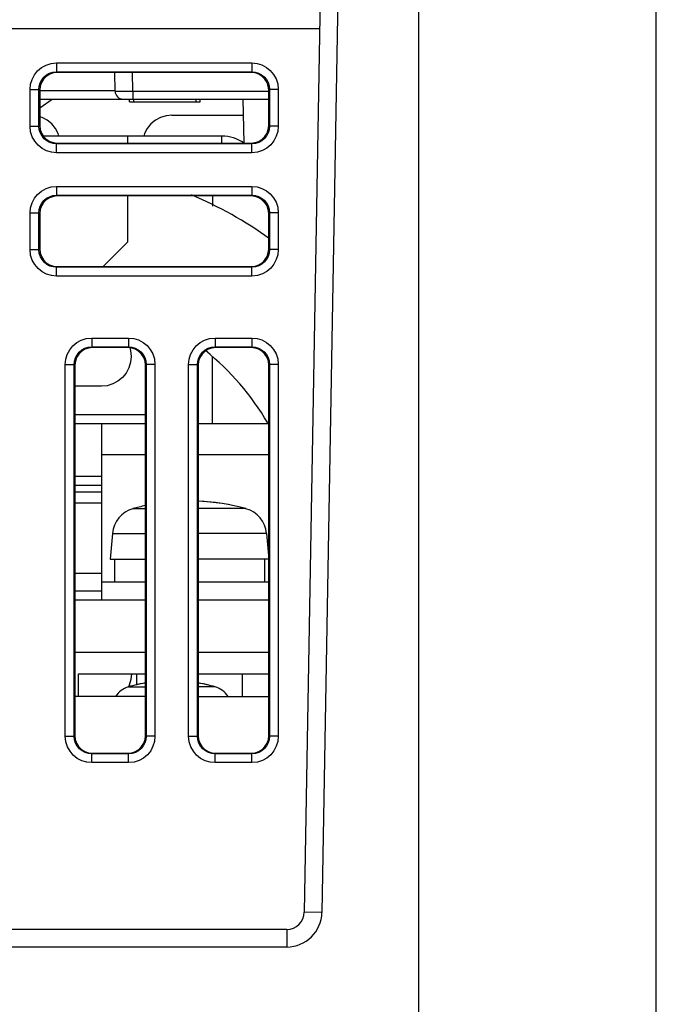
# Model space of a CAD drawing. Extents: x 28 to 410, y 33 to 287.
# Tile 13 of 63: x 112 to 121, y 73 to 87. Entities that reach past the tile are written whole.
import ezdxf

# ---------------------------------------------------------------- set-up
doc = ezdxf.new("R2010")
doc.units = 0
doc.header["$LTSCALE"] = 23.1
doc.linetypes.add('HIDDEN', pattern=[0.2, 0.1, -0.1])
doc.layers.get('0').update_dxf_attribs({"linetype": 'CONTINUOUS'})
for name, color, linetype in [('ALL_AXIS', 7, 'CONTINUOUS'), ('ALL_CURVE', 7, 'CONTINUOUS'), ('ALL_FEATURES', 7, 'CONTINUOUS'), ('DEFAULT_2', 8, 'HIDDEN')]:
    doc.layers.add(name, color=color, linetype=linetype)

msp = doc.modelspace()

# ---------------------------------------------------------------- linework, layer by layer
at = {"color": 7, "linetype": 'CONTINUOUS'}
msp.add_line((113.777, 85.855), (114.777, 85.855), dxfattribs=at)
at = {"layer": 'ALL_AXIS', "color": 7, "linetype": 'CONTINUOUS'}
for p, q in [((113.834, 85.893), (113.834, 85.855)), ((114.72, 85.893), (114.72, 85.855)), ((113.835, 85.855), (114.72, 85.855)), ((113.534, 79.733), (113.502, 79.368)), ((115.72, 79.733), (115.752, 79.368)), ((113.502, 79.368), (114.003, 79.368)), ((113.565, 79.368), (113.565, 79.043)), ((115.752, 79.368), (114.751, 79.368)), ((115.69, 79.368), (115.69, 79.043)), ((114.003, 79.043), (113.377, 79.043)), ((113.377, 79.043), (113.377, 78.793)), ((115.753, 79.043), (114.751, 79.043)), ((113.877, 77.743), (113.877, 77.581)), ((115.377, 77.743), (115.377, 77.418)), ((114.004, 77.418), (113.002, 77.418)), ((113.002, 77.418), (113.002, 76.853)), ((114.751, 77.418), (115.752, 77.418)), ((115.752, 77.418), (115.752, 76.853))]:
    msp.add_line(p, q, dxfattribs=at)
at = {"layer": 'ALL_AXIS', "color": 9, "linetype": 'CONTINUOUS'}
for p, q in [((113.826, 80.084), (114.003, 80.084)), ((115.429, 80.084), (114.751, 80.084)), ((113.534, 79.733), (114.003, 79.733)), ((115.72, 79.733), (114.751, 79.733)), ((113.762, 77.557), (114.004, 77.557)), ((114.993, 77.557), (114.751, 77.557))]:
    msp.add_line(p, q, dxfattribs=at)
at = {"layer": 'ALL_AXIS', "color": 7, "linetype": 'CONTINUOUS'}
for centre, radius, start, end in [((112.502, 79.405), 5.562, 54.0912, 67.2163), ((112.502, 79.405), 3.75, 30.3569, 51.1464), ((114.627, 77.193), 3, 74.506, 87.6235), ((113.933, 79.698), 0.4, 105.494, 175), ((114.627, 77.193), 3, 102.033, 105.494), ((115.322, 79.698), 0.4, 5, 74.506), ((113.851, 77.244), 0.325, 105.8809, 147.196), ((114.377, 75.393), 2.25, 99.5771, 105.8809), ((114.377, 75.393), 2.25, 74.1191, 80.4229), ((114.904, 77.244), 0.325, 32.804, 74.1191)]:
    msp.add_arc(centre, radius, start, end, dxfattribs=at)
at = {"layer": 'ALL_CURVE', "color": 40, "linetype": 'CONTINUOUS'}
for centre, radius, start, end in [((114.627, 77.193), 3, 78.2193, 87.63), ((114.377, 75.393), 2.25, 99.5597, 103.4934), ((114.377, 75.393), 2.25, 76.5066, 80.4403)]:
    msp.add_arc(centre, radius, start, end, dxfattribs=at)
at = {"layer": 'ALL_FEATURES', "color": 7, "linetype": 'CONTINUOUS'}
for p, q in [((116.529, 89.993), (116.257, 74.363)), ((121.252, 61.743), (121.252, 89.993)), ((115.502, 86.268), (112.752, 86.268)), ((113.572, 86.003), (113.567, 86.268)), ((112.502, 86.018), (112.502, 85.518)), ((115.752, 85.518), (115.752, 86.018)), ((112.502, 85.768), (112.677, 85.893)), ((112.502, 85.893), (115.752, 85.893)), ((115.386, 85.893), (115.397, 85.272)), ((114.377, 85.662), (115.39, 85.662)), ((115.087, 85.368), (112.553, 85.368)), ((113.752, 85.268), (113.752, 85.368)), ((112.752, 85.268), (115.502, 85.268)), ((115.503, 84.518), (112.752, 84.518)), ((113.752, 83.868), (113.752, 84.518)), ((114.957, 84.375), (114.957, 84.518)), ((112.502, 84.268), (112.502, 83.767)), ((115.753, 83.767), (115.753, 84.268)), ((113.402, 83.517), (113.752, 83.868)), ((112.752, 83.517), (115.503, 83.517)), ((113.753, 82.368), (113.252, 82.368)), ((113.78, 82.365), (113.792, 82.325)), ((114.953, 81.293), (114.954, 82.243)), ((115.503, 82.368), (115.002, 82.368)), ((113.002, 82.119), (113.001, 76.866)), ((114.004, 76.866), (114.003, 82.119)), ((114.752, 82.119), (114.751, 76.866)), ((115.754, 76.866), (115.753, 82.119)), ((113.377, 81.819), (113.002, 81.819)), ((113.002, 81.418), (114.003, 81.418)), ((113.001, 80.543), (113.377, 80.543)), ((113.001, 80.418), (113.377, 80.418)), ((113.377, 80.318), (113.001, 80.318)), ((113.001, 80.168), (113.377, 80.168)), ((113.001, 79.168), (113.377, 79.168)), ((113.001, 78.918), (113.377, 78.918)), ((113.002, 78.793), (113.002, 78.043)), ((114.004, 78.043), (113.002, 78.043)), ((115.754, 78.043), (114.751, 78.043)), ((113.052, 77.743), (114.004, 77.743)), ((113.052, 77.418), (113.052, 77.743)), ((114.751, 77.743), (115.754, 77.743)), ((113.772, 77.579), (113.761, 77.557)), ((113.251, 76.616), (113.754, 76.616)), ((115.001, 76.616), (115.504, 76.616)), ((116.007, 74.118), (62.748, 74.118))]:
    msp.add_line(p, q, dxfattribs=at)
at = {"layer": 'ALL_FEATURES', "color": 9, "linetype": 'CONTINUOUS'}
for p, q in [((116.779, 89.993), (116.507, 74.359)), ((117.877, 89.993), (117.877, 72.184)), ((62.279, 86.893), (116.475, 86.893)), ((112.741, 86.404), (115.513, 86.404)), ((112.741, 86.404), (112.741, 86.279)), ((115.513, 86.404), (115.513, 86.279)), ((112.741, 86.279), (115.513, 86.279)), ((112.741, 86.279), (112.752, 86.268)), ((113.822, 86.003), (113.817, 86.268)), ((115.513, 86.279), (115.502, 86.268)), ((112.366, 85.507), (112.366, 86.029)), ((112.366, 86.029), (112.491, 86.029)), ((112.491, 85.507), (112.491, 86.029)), ((112.491, 86.029), (112.502, 86.018)), ((112.502, 86.016), (113.571, 86.016)), ((115.763, 86.029), (115.752, 86.018)), ((115.888, 86.029), (115.763, 86.029)), ((115.763, 86.029), (115.763, 85.507)), ((115.888, 86.029), (115.888, 85.507)), ((113.822, 86.003), (115.752, 86.003)), ((113.822, 86.003), (113.822, 85.893)), ((112.366, 85.507), (112.491, 85.507)), ((112.491, 85.507), (112.502, 85.518)), ((115.763, 85.507), (115.752, 85.518)), ((115.888, 85.507), (115.763, 85.507)), ((115.087, 85.268), (115.087, 85.368)), ((112.741, 85.257), (112.752, 85.268)), ((115.513, 85.257), (112.741, 85.257)), ((112.741, 85.132), (112.741, 85.257)), ((115.513, 85.257), (115.502, 85.268)), ((115.513, 85.132), (115.513, 85.257)), ((115.513, 85.132), (112.741, 85.132)), ((112.741, 84.654), (115.513, 84.654)), ((112.741, 84.654), (112.741, 84.529)), ((115.513, 84.654), (115.513, 84.529)), ((112.741, 84.529), (115.513, 84.529)), ((112.741, 84.529), (112.752, 84.518)), ((115.513, 84.529), (115.503, 84.518)), ((112.366, 84.279), (112.491, 84.279)), ((112.366, 83.757), (112.366, 84.279)), ((112.491, 83.757), (112.491, 84.279)), ((112.491, 84.279), (112.502, 84.268)), ((115.763, 84.279), (115.753, 84.268)), ((115.888, 84.279), (115.763, 84.279)), ((115.763, 84.279), (115.763, 83.757)), ((115.888, 84.279), (115.888, 83.757)), ((112.366, 83.757), (112.491, 83.757)), ((112.491, 83.757), (112.502, 83.767)), ((115.763, 83.757), (115.753, 83.767)), ((115.888, 83.757), (115.763, 83.757)), ((112.741, 83.507), (112.752, 83.517)), ((115.513, 83.507), (112.741, 83.507)), ((112.741, 83.382), (112.741, 83.507)), ((115.513, 83.507), (115.503, 83.517)), ((115.513, 83.382), (115.513, 83.507)), ((115.513, 83.382), (112.741, 83.382)), ((113.241, 82.504), (113.763, 82.504)), ((113.241, 82.504), (113.241, 82.379)), ((113.241, 82.379), (113.763, 82.379)), ((113.241, 82.379), (113.252, 82.368)), ((113.763, 82.379), (113.753, 82.368)), ((113.763, 82.504), (113.763, 82.379)), ((114.991, 82.504), (115.513, 82.504)), ((114.991, 82.504), (114.991, 82.379)), ((114.991, 82.379), (115.513, 82.379)), ((114.991, 82.379), (115.002, 82.368)), ((115.513, 82.379), (115.503, 82.368)), ((115.513, 82.504), (115.513, 82.379)), ((112.866, 82.129), (112.991, 82.129)), ((112.866, 76.857), (112.866, 82.129)), ((112.991, 76.857), (112.991, 82.129)), ((112.991, 82.129), (113.002, 82.119)), ((114.013, 82.129), (114.003, 82.119)), ((114.138, 82.129), (114.013, 82.129)), ((114.013, 82.129), (114.013, 76.857)), ((114.138, 82.129), (114.138, 76.857)), ((114.616, 82.129), (114.741, 82.129)), ((114.616, 76.857), (114.616, 82.129)), ((114.741, 76.857), (114.741, 82.129)), ((114.741, 82.129), (114.752, 82.119)), ((115.763, 82.129), (115.753, 82.119)), ((115.888, 82.129), (115.763, 82.129)), ((115.763, 82.129), (115.763, 76.857)), ((115.888, 82.129), (115.888, 76.857)), ((113.377, 80.853), (114.003, 80.853)), ((114.751, 80.853), (115.753, 80.853)), ((112.866, 76.857), (112.991, 76.857)), ((112.991, 76.857), (113.001, 76.866)), ((114.013, 76.857), (114.004, 76.866)), ((114.138, 76.857), (114.013, 76.857)), ((114.616, 76.857), (114.741, 76.857)), ((114.741, 76.857), (114.751, 76.866)), ((115.763, 76.857), (115.754, 76.866)), ((115.888, 76.857), (115.763, 76.857)), ((113.241, 76.607), (113.251, 76.616)), ((113.763, 76.607), (113.241, 76.607)), ((113.241, 76.482), (113.241, 76.607)), ((113.763, 76.607), (113.754, 76.616)), ((113.763, 76.482), (113.763, 76.607)), ((114.991, 76.607), (115.001, 76.616)), ((115.513, 76.607), (114.991, 76.607)), ((114.991, 76.482), (114.991, 76.607)), ((115.513, 76.607), (115.504, 76.616)), ((115.513, 76.482), (115.513, 76.607)), ((113.763, 76.482), (113.241, 76.482)), ((115.513, 76.482), (114.991, 76.482)), ((116.507, 74.359), (116.257, 74.363)), ((116.007, 74.118), (116.007, 73.868)), ((116.007, 73.868), (62.748, 73.868))]:
    msp.add_line(p, q, dxfattribs=at)
at = {"layer": 'ALL_FEATURES', "color": 3, "linetype": 'CONTINUOUS'}
for p, q in [((115.645, 84.472), (115.707, 84.41)), ((113.001, 81.293), (114.003, 81.293)), ((113.377, 81.293), (113.377, 79.043)), ((114.751, 81.293), (115.753, 81.293)), ((113.002, 78.793), (114.003, 78.793)), ((114.751, 78.793), (115.753, 78.793))]:
    msp.add_line(p, q, dxfattribs=at)
at = {"layer": 'ALL_FEATURES', "color": 9, "linetype": 'CONTINUOUS'}
for points in [[(112.366, 86.029), (112.373, 86.102), (112.394, 86.171), (112.428, 86.235), (112.473, 86.291), (112.528, 86.338), (112.592, 86.373), (112.664, 86.396), (112.741, 86.404)], [(115.513, 86.404), (115.586, 86.397), (115.655, 86.376), (115.719, 86.342), (115.775, 86.297), (115.822, 86.242), (115.857, 86.178), (115.88, 86.107), (115.888, 86.029)], [(112.491, 86.029), (112.496, 86.077), (112.51, 86.123), (112.532, 86.166), (112.563, 86.204), (112.599, 86.235), (112.641, 86.258), (112.689, 86.273), (112.741, 86.279)], [(115.513, 86.279), (115.562, 86.274), (115.608, 86.26), (115.651, 86.238), (115.688, 86.207), (115.719, 86.171), (115.742, 86.129), (115.758, 86.081), (115.763, 86.029)], [(113.572, 86.003), (113.578, 86.003), (113.595, 86.003), (113.623, 86.003), (113.661, 86.003), (113.707, 86.003), (113.761, 86.003), (113.822, 86.003)], [(112.741, 85.132), (112.669, 85.139), (112.599, 85.16), (112.535, 85.193), (112.479, 85.239), (112.433, 85.294), (112.397, 85.357), (112.374, 85.429), (112.366, 85.507)], [(112.741, 85.257), (112.693, 85.262), (112.647, 85.275), (112.604, 85.298), (112.566, 85.328), (112.535, 85.365), (112.512, 85.407), (112.497, 85.455), (112.491, 85.507)], [(115.763, 85.507), (115.758, 85.458), (115.745, 85.412), (115.722, 85.37), (115.692, 85.332), (115.655, 85.301), (115.613, 85.278), (115.565, 85.262), (115.513, 85.257)], [(115.888, 85.507), (115.881, 85.434), (115.86, 85.365), (115.827, 85.301), (115.781, 85.245), (115.726, 85.198), (115.663, 85.163), (115.591, 85.14), (115.513, 85.132)], [(112.366, 84.279), (112.373, 84.352), (112.394, 84.421), (112.428, 84.485), (112.473, 84.541), (112.528, 84.588), (112.592, 84.623), (112.664, 84.646), (112.741, 84.654)], [(115.513, 84.654), (115.586, 84.647), (115.655, 84.626), (115.719, 84.592), (115.775, 84.547), (115.822, 84.492), (115.857, 84.428), (115.88, 84.357), (115.888, 84.279)], [(112.491, 84.279), (112.496, 84.327), (112.51, 84.373), (112.532, 84.416), (112.563, 84.454), (112.599, 84.485), (112.641, 84.508), (112.689, 84.523), (112.741, 84.529)], [(115.513, 84.529), (115.562, 84.524), (115.608, 84.51), (115.651, 84.488), (115.688, 84.457), (115.719, 84.421), (115.742, 84.379), (115.758, 84.331), (115.763, 84.279)], [(112.741, 83.382), (112.669, 83.389), (112.599, 83.41), (112.535, 83.443), (112.479, 83.489), (112.433, 83.544), (112.397, 83.607), (112.374, 83.679), (112.366, 83.757)], [(112.741, 83.507), (112.693, 83.512), (112.647, 83.525), (112.604, 83.548), (112.566, 83.578), (112.535, 83.615), (112.512, 83.657), (112.497, 83.705), (112.491, 83.757)], [(115.763, 83.757), (115.758, 83.708), (115.745, 83.662), (115.722, 83.62), (115.692, 83.582), (115.655, 83.551), (115.613, 83.528), (115.565, 83.512), (115.513, 83.507)], [(115.888, 83.757), (115.881, 83.684), (115.86, 83.615), (115.827, 83.551), (115.781, 83.495), (115.726, 83.448), (115.663, 83.413), (115.591, 83.39), (115.513, 83.382)], [(112.866, 82.129), (112.873, 82.202), (112.894, 82.271), (112.928, 82.335), (112.973, 82.391), (113.028, 82.438), (113.092, 82.473), (113.164, 82.496), (113.241, 82.504)], [(112.991, 82.129), (112.996, 82.177), (113.01, 82.223), (113.032, 82.266), (113.063, 82.304), (113.099, 82.335), (113.141, 82.358), (113.189, 82.373), (113.241, 82.379)], [(113.763, 82.504), (113.836, 82.497), (113.905, 82.476), (113.969, 82.442), (114.025, 82.397), (114.072, 82.342), (114.107, 82.278), (114.13, 82.207), (114.138, 82.129)], [(113.763, 82.379), (113.812, 82.374), (113.858, 82.36), (113.901, 82.338), (113.938, 82.307), (113.969, 82.271), (113.992, 82.229), (114.008, 82.181), (114.013, 82.129)], [(114.616, 82.129), (114.623, 82.202), (114.644, 82.271), (114.678, 82.335), (114.723, 82.391), (114.778, 82.438), (114.842, 82.473), (114.914, 82.496), (114.991, 82.504)], [(114.741, 82.129), (114.746, 82.177), (114.76, 82.223), (114.782, 82.266), (114.813, 82.304), (114.849, 82.335), (114.891, 82.358), (114.939, 82.373), (114.991, 82.379)], [(115.513, 82.504), (115.586, 82.497), (115.655, 82.476), (115.719, 82.442), (115.775, 82.397), (115.822, 82.342), (115.857, 82.278), (115.88, 82.207), (115.888, 82.129)], [(115.513, 82.379), (115.562, 82.374), (115.608, 82.36), (115.651, 82.338), (115.688, 82.307), (115.719, 82.271), (115.742, 82.229), (115.758, 82.181), (115.763, 82.129)], [(113.241, 76.482), (113.169, 76.489), (113.099, 76.51), (113.035, 76.543), (112.979, 76.589), (112.933, 76.644), (112.897, 76.707), (112.874, 76.779), (112.866, 76.857)], [(113.241, 76.607), (113.193, 76.612), (113.147, 76.625), (113.104, 76.648), (113.066, 76.678), (113.035, 76.715), (113.012, 76.757), (112.997, 76.805), (112.991, 76.857)], [(114.013, 76.857), (114.008, 76.808), (113.995, 76.762), (113.972, 76.72), (113.942, 76.682), (113.905, 76.651), (113.863, 76.628), (113.815, 76.612), (113.763, 76.607)], [(114.138, 76.857), (114.131, 76.784), (114.11, 76.715), (114.077, 76.651), (114.031, 76.595), (113.976, 76.548), (113.913, 76.513), (113.841, 76.49), (113.763, 76.482)], [(114.991, 76.482), (114.919, 76.489), (114.849, 76.51), (114.785, 76.543), (114.729, 76.589), (114.683, 76.644), (114.647, 76.707), (114.624, 76.779), (114.616, 76.857)], [(114.991, 76.607), (114.943, 76.612), (114.897, 76.625), (114.854, 76.648), (114.816, 76.678), (114.785, 76.715), (114.762, 76.757), (114.747, 76.805), (114.741, 76.857)], [(115.763, 76.857), (115.758, 76.808), (115.745, 76.762), (115.722, 76.72), (115.692, 76.682), (115.655, 76.651), (115.613, 76.628), (115.565, 76.612), (115.513, 76.607)], [(115.888, 76.857), (115.881, 76.784), (115.86, 76.715), (115.827, 76.651), (115.781, 76.595), (115.726, 76.548), (115.663, 76.513), (115.591, 76.49), (115.513, 76.482)]]:
    msp.add_lwpolyline(points, dxfattribs=at)
at = {"layer": 'ALL_FEATURES', "color": 7, "linetype": 'CONTINUOUS'}
for points in [[(112.752, 86.268), (112.697, 86.262), (112.644, 86.243), (112.596, 86.213), (112.557, 86.174), (112.527, 86.126), (112.508, 86.074), (112.502, 86.018)], [(115.752, 86.018), (115.746, 86.074), (115.728, 86.126), (115.698, 86.174), (115.658, 86.213), (115.611, 86.243), (115.558, 86.262), (115.502, 86.268)], [(112.776, 85.368), (112.765, 85.403), (112.726, 85.476), (112.674, 85.539), (112.61, 85.591), (112.538, 85.63), (112.502, 85.641)], [(114.377, 85.662), (114.295, 85.654), (114.217, 85.63), (114.144, 85.591), (114.081, 85.539), (114.028, 85.476), (113.99, 85.403), (113.979, 85.368)], [(112.502, 85.518), (112.508, 85.462), (112.527, 85.409), (112.557, 85.362), (112.596, 85.322), (112.644, 85.292), (112.696, 85.274), (112.752, 85.268)], [(115.502, 85.268), (115.558, 85.274), (115.611, 85.292), (115.658, 85.322), (115.698, 85.362), (115.728, 85.409), (115.746, 85.462), (115.752, 85.518)], [(112.752, 84.518), (112.696, 84.512), (112.643, 84.493), (112.596, 84.464), (112.556, 84.424), (112.527, 84.377), (112.508, 84.324), (112.502, 84.268)], [(115.753, 84.268), (115.746, 84.324), (115.728, 84.377), (115.698, 84.424), (115.658, 84.464), (115.611, 84.493), (115.558, 84.512), (115.503, 84.518)], [(112.502, 83.767), (112.508, 83.712), (112.527, 83.659), (112.556, 83.612), (112.596, 83.572), (112.643, 83.542), (112.696, 83.524), (112.752, 83.517)], [(115.503, 83.517), (115.558, 83.524), (115.611, 83.542), (115.659, 83.572), (115.698, 83.612), (115.728, 83.659), (115.746, 83.712), (115.753, 83.767)], [(113.252, 82.368), (113.196, 82.362), (113.143, 82.344), (113.096, 82.314), (113.056, 82.274), (113.026, 82.227), (113.008, 82.174), (113.002, 82.119)], [(113.792, 82.325), (113.8, 82.242), (113.792, 82.16), (113.768, 82.081), (113.729, 82.007), (113.676, 81.943), (113.612, 81.891), (113.539, 81.852), (113.46, 81.828), (113.377, 81.819)], [(114.003, 82.119), (113.997, 82.174), (113.978, 82.227), (113.948, 82.274), (113.909, 82.314), (113.861, 82.344), (113.809, 82.362), (113.753, 82.368)], [(115.002, 82.368), (114.946, 82.362), (114.893, 82.344), (114.846, 82.314), (114.806, 82.274), (114.776, 82.227), (114.758, 82.174), (114.752, 82.119)], [(115.753, 82.119), (115.747, 82.174), (115.728, 82.227), (115.698, 82.274), (115.659, 82.314), (115.611, 82.344), (115.559, 82.362), (115.503, 82.368)], [(113.805, 77.743), (113.805, 77.742), (113.797, 77.659), (113.772, 77.579)], [(113.001, 76.866), (113.007, 76.811), (113.026, 76.758), (113.055, 76.71), (113.095, 76.671), (113.142, 76.641), (113.195, 76.623), (113.251, 76.616)], [(113.754, 76.616), (113.809, 76.623), (113.862, 76.641), (113.91, 76.671), (113.949, 76.71), (113.979, 76.758), (113.997, 76.811), (114.004, 76.866)], [(114.751, 76.866), (114.757, 76.811), (114.776, 76.758), (114.805, 76.71), (114.845, 76.671), (114.892, 76.641), (114.945, 76.623), (115.001, 76.616)], [(115.504, 76.616), (115.559, 76.623), (115.612, 76.641), (115.66, 76.671), (115.699, 76.71), (115.729, 76.758), (115.747, 76.811), (115.754, 76.866)]]:
    msp.add_lwpolyline(points, dxfattribs=at)
for centre, radius, start, end in [((113.684, 86.005), 0.113, 181, 270), ((115.087, 84.818), 0.55, 55.0276, 90), ((116.007, 74.368), 0.25, 270, 359)]:
    msp.add_arc(centre, radius, start, end, dxfattribs=at)
at = {"layer": 'ALL_FEATURES', "color": 9, "linetype": 'CONTINUOUS'}
msp.add_arc((116.007, 74.368), 0.5, 270, 359, dxfattribs=at)
at = {"layer": 'DEFAULT_2', "color": 8, "linetype": 'HIDDEN'}
for p, q in [((113.777, 85.855), (113.777, 85.893)), ((114.777, 85.855), (114.777, 85.893))]:
    msp.add_line(p, q, dxfattribs=at)

doc.saveas('drawing.dxf')
